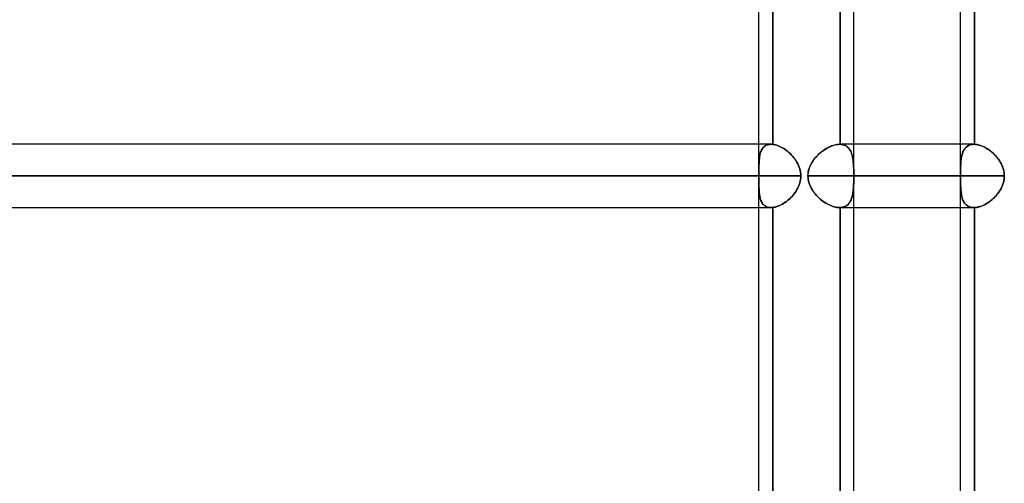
# Model space of a CAD drawing. Header units: millimetres. Extents: x -215 to 215, y -97 to 82.
# Tile 67 of 73: x 101 to 126, y -24 to -13. Entities that reach past the tile are written whole.
import ezdxf

# ---------------------------------------------------------------- set-up
doc = ezdxf.new("R2010")
doc.units = ezdxf.units.MM
doc.layers.add('MAIN-1', color=7, linetype='Continuous')
doc.layers.add('MAIN-2', color=7, linetype='Continuous')

msp = doc.modelspace()

# ---------------------------------------------------------------- linework, layer by layer
at = {"layer": 'MAIN-1'}
for p, q in [((121.951, -25.211), (121.951, -1.783)), ((119.574, -15.619), (119.574, -8.404)), ((119.922, -8.401), (119.922, -15.621)), ((124.617, -15.619), (124.617, -8.404)), ((124.965, -8.404), (124.965, -15.619)), ((119.877, -15.619), (-119.877, -15.619)), ((119.877, -15.619), (119.883, -15.619)), ((119.883, -15.619), (119.89, -15.619)), ((119.89, -15.619), (119.896, -15.619)), ((119.896, -15.619), (119.902, -15.62)), ((119.902, -15.62), (119.909, -15.62)), ((119.909, -15.62), (119.915, -15.621)), ((119.915, -15.621), (119.922, -15.621)), ((119.922, -15.621), (119.954, -15.626)), ((119.954, -15.626), (119.987, -15.634)), ((119.987, -15.634), (120.02, -15.643)), ((120.02, -15.643), (120.054, -15.656)), ((120.054, -15.656), (120.089, -15.67)), ((120.089, -15.67), (120.124, -15.687)), ((120.124, -15.687), (120.159, -15.706)), ((120.159, -15.706), (120.194, -15.727)), ((120.194, -15.727), (120.228, -15.75)), ((120.228, -15.75), (120.262, -15.774)), ((124.954, -15.619), (121.951, -15.619)), ((124.954, -15.619), (124.955, -15.619)), ((124.955, -15.619), (124.957, -15.619)), ((124.957, -15.619), (124.959, -15.619)), ((124.959, -15.619), (124.96, -15.619)), ((124.96, -15.619), (124.962, -15.619)), ((124.962, -15.619), (124.964, -15.619)), ((124.964, -15.619), (124.965, -15.619)), ((124.965, -15.619), (124.994, -15.621)), ((124.994, -15.621), (125.024, -15.625)), ((125.024, -15.625), (125.055, -15.631)), ((125.055, -15.631), (125.086, -15.639)), ((125.086, -15.639), (125.118, -15.649)), ((125.118, -15.649), (125.15, -15.66)), ((125.15, -15.66), (125.182, -15.674)), ((125.182, -15.674), (125.215, -15.69)), ((125.215, -15.69), (125.247, -15.707)), ((125.247, -15.707), (125.279, -15.726)), ((125.279, -15.726), (125.311, -15.747)), ((125.311, -15.747), (125.343, -15.769)), ((120.262, -15.774), (120.296, -15.801)), ((120.296, -15.801), (120.328, -15.829)), ((120.328, -15.829), (120.36, -15.859)), ((120.36, -15.859), (120.391, -15.89)), ((120.391, -15.89), (120.421, -15.923)), ((120.421, -15.923), (120.449, -15.958)), ((120.449, -15.958), (120.476, -15.993)), ((120.476, -15.993), (120.501, -16.03)), ((125.343, -15.769), (125.374, -15.792)), ((125.374, -15.792), (125.404, -15.817)), ((125.404, -15.817), (125.434, -15.844)), ((125.434, -15.844), (125.463, -15.872)), ((125.463, -15.872), (125.491, -15.9)), ((125.491, -15.9), (125.518, -15.931)), ((125.518, -15.931), (125.543, -15.962)), ((125.543, -15.962), (125.568, -15.994)), ((125.568, -15.994), (125.591, -16.028)), ((120.501, -16.03), (120.524, -16.069)), ((120.524, -16.069), (120.546, -16.108)), ((120.546, -16.108), (120.565, -16.149)), ((120.565, -16.149), (120.581, -16.191)), ((120.581, -16.191), (120.595, -16.234)), ((120.595, -16.234), (120.606, -16.278)), ((125.591, -16.028), (125.612, -16.063)), ((125.612, -16.063), (125.632, -16.098)), ((125.632, -16.098), (125.65, -16.135)), ((125.65, -16.135), (125.666, -16.172)), ((125.666, -16.172), (125.68, -16.211)), ((125.68, -16.211), (125.692, -16.25)), ((125.692, -16.25), (125.701, -16.29)), ((-120.621, -16.411), (120.621, -16.411)), ((120.606, -16.278), (120.615, -16.322)), ((120.615, -16.5), (120.607, -16.544)), ((120.615, -16.322), (120.619, -16.367)), ((120.619, -16.455), (120.615, -16.5)), ((120.619, -16.367), (120.621, -16.411)), ((120.621, -16.411), (120.619, -16.455)), ((121.951, -16.411), (125.713, -16.411)), ((125.706, -16.503), (125.697, -16.549)), ((125.701, -16.29), (125.707, -16.33)), ((125.711, -16.457), (125.706, -16.503)), ((125.707, -16.33), (125.711, -16.371)), ((125.711, -16.371), (125.713, -16.411)), ((125.713, -16.411), (125.711, -16.457)), ((120.547, -16.712), (120.526, -16.751)), ((120.566, -16.671), (120.547, -16.712)), ((120.582, -16.63), (120.566, -16.671)), ((120.596, -16.587), (120.582, -16.63)), ((120.607, -16.544), (120.596, -16.587)), ((125.633, -16.723), (125.61, -16.764)), ((125.653, -16.681), (125.633, -16.723)), ((125.671, -16.638), (125.653, -16.681)), ((125.685, -16.594), (125.671, -16.638)), ((125.697, -16.549), (125.685, -16.594)), ((120.33, -16.992), (120.298, -17.02)), ((120.362, -16.962), (120.33, -16.992)), ((120.393, -16.93), (120.362, -16.962)), ((120.423, -16.897), (120.393, -16.93)), ((120.451, -16.863), (120.423, -16.897)), ((120.478, -16.827), (120.451, -16.863)), ((120.503, -16.79), (120.478, -16.827)), ((120.526, -16.751), (120.503, -16.79)), ((125.434, -16.978), (125.4, -17.009)), ((125.467, -16.947), (125.434, -16.978)), ((125.499, -16.913), (125.467, -16.947)), ((125.529, -16.878), (125.499, -16.913)), ((125.558, -16.841), (125.529, -16.878)), ((125.585, -16.803), (125.558, -16.841)), ((125.61, -16.764), (125.585, -16.803)), ((-119.877, -17.204), (119.877, -17.204)), ((119.574, -24.419), (119.574, -17.204)), ((119.884, -17.204), (119.877, -17.204)), ((119.891, -17.203), (119.884, -17.204)), ((119.899, -17.203), (119.891, -17.203)), ((119.906, -17.203), (119.899, -17.203)), ((119.914, -17.202), (119.906, -17.203)), ((119.922, -17.201), (119.914, -17.202)), ((119.954, -17.196), (119.922, -17.201)), ((119.922, -17.201), (119.922, -24.421)), ((119.987, -17.189), (119.954, -17.196)), ((120.021, -17.179), (119.987, -17.189)), ((120.056, -17.166), (120.021, -17.179)), ((120.09, -17.152), (120.056, -17.166)), ((120.126, -17.135), (120.09, -17.152)), ((120.161, -17.116), (120.126, -17.135)), ((120.196, -17.095), (120.161, -17.116)), ((120.23, -17.071), (120.196, -17.095)), ((120.264, -17.047), (120.23, -17.071)), ((120.298, -17.02), (120.264, -17.047)), ((121.951, -17.204), (124.954, -17.204)), ((124.617, -24.419), (124.617, -17.204)), ((124.956, -17.204), (124.954, -17.204)), ((124.957, -17.204), (124.956, -17.204)), ((124.959, -17.204), (124.957, -17.204)), ((124.961, -17.204), (124.959, -17.204)), ((124.963, -17.204), (124.961, -17.204)), ((124.965, -17.204), (124.963, -17.204)), ((124.999, -17.201), (124.965, -17.204)), ((124.965, -17.204), (124.965, -24.419)), ((125.034, -17.196), (124.999, -17.201)), ((125.07, -17.188), (125.034, -17.196)), ((125.106, -17.178), (125.07, -17.188)), ((125.143, -17.165), (125.106, -17.178)), ((125.181, -17.149), (125.143, -17.165)), ((125.218, -17.131), (125.181, -17.149)), ((125.255, -17.111), (125.218, -17.131)), ((125.292, -17.088), (125.255, -17.111)), ((125.329, -17.064), (125.292, -17.088)), ((125.365, -17.037), (125.329, -17.064)), ((125.4, -17.009), (125.365, -17.037))]:
    msp.add_line(p, q, dxfattribs=at)
at = {"layer": 'MAIN-2'}
for p, q in [((119.922, -15.621), (119.922, -8.401)), ((121.603, -15.619), (121.603, -8.404)), ((121.603, -8.404), (121.603, -15.619)), ((124.965, -15.619), (124.965, -8.404)), ((119.574, -16.3), (119.574, -15.619)), ((119.628, -15.789), (119.641, -15.761)), ((119.647, -15.75), (119.635, -15.773)), ((119.641, -15.761), (119.655, -15.735)), ((119.66, -15.728), (119.647, -15.75)), ((119.655, -15.735), (119.672, -15.712)), ((119.675, -15.708), (119.66, -15.728)), ((119.672, -15.712), (119.691, -15.691)), ((119.692, -15.69), (119.675, -15.708)), ((119.691, -15.691), (119.711, -15.672)), ((119.709, -15.674), (119.692, -15.69)), ((119.729, -15.66), (119.709, -15.674)), ((119.711, -15.672), (119.734, -15.656)), ((119.75, -15.647), (119.729, -15.66)), ((119.734, -15.656), (119.759, -15.643)), ((119.773, -15.637), (119.75, -15.647)), ((119.759, -15.643), (119.786, -15.633)), ((119.797, -15.629), (119.773, -15.637)), ((119.786, -15.633), (119.814, -15.625)), ((119.822, -15.623), (119.797, -15.629)), ((119.814, -15.625), (119.845, -15.62)), ((119.849, -15.62), (119.822, -15.623)), ((119.845, -15.62), (119.877, -15.619)), ((119.877, -15.619), (119.849, -15.62)), ((119.883, -15.619), (119.877, -15.619)), ((119.89, -15.619), (119.883, -15.619)), ((119.896, -15.619), (119.89, -15.619)), ((119.902, -15.62), (119.896, -15.619)), ((119.909, -15.62), (119.902, -15.62)), ((119.915, -15.621), (119.909, -15.62)), ((119.922, -15.621), (119.915, -15.621)), ((119.954, -15.626), (119.922, -15.621)), ((119.987, -15.634), (119.954, -15.626)), ((120.021, -15.644), (119.987, -15.634)), ((120.056, -15.656), (120.021, -15.644)), ((120.09, -15.671), (120.056, -15.656)), ((120.125, -15.688), (120.09, -15.671)), ((120.16, -15.707), (120.125, -15.688)), ((120.195, -15.728), (120.16, -15.707)), ((120.23, -15.751), (120.195, -15.728)), ((120.264, -15.775), (120.23, -15.751)), ((121.173, -15.781), (121.211, -15.754)), ((121.22, -15.748), (121.187, -15.771)), ((121.211, -15.754), (121.249, -15.73)), ((121.255, -15.727), (121.22, -15.748)), ((121.249, -15.73), (121.288, -15.708)), ((121.289, -15.707), (121.255, -15.727)), ((121.288, -15.708), (121.327, -15.688)), ((121.324, -15.689), (121.289, -15.707)), ((121.358, -15.673), (121.324, -15.689)), ((121.327, -15.688), (121.366, -15.67)), ((121.393, -15.659), (121.358, -15.673)), ((121.366, -15.67), (121.405, -15.655)), ((121.428, -15.647), (121.393, -15.659)), ((121.405, -15.655), (121.444, -15.642)), ((121.462, -15.637), (121.428, -15.647)), ((121.444, -15.642), (121.482, -15.632)), ((121.495, -15.629), (121.462, -15.637)), ((121.482, -15.632), (121.52, -15.625)), ((121.528, -15.623), (121.495, -15.629)), ((121.52, -15.625), (121.556, -15.62)), ((121.56, -15.62), (121.528, -15.623)), ((121.556, -15.62), (121.591, -15.619)), ((121.591, -15.619), (121.56, -15.62)), ((121.593, -15.619), (121.591, -15.619)), ((121.591, -15.619), (121.593, -15.619)), ((121.951, -15.619), (121.591, -15.619)), ((121.595, -15.619), (121.593, -15.619)), ((121.593, -15.619), (121.595, -15.619)), ((121.596, -15.619), (121.595, -15.619)), ((121.595, -15.619), (121.596, -15.619)), ((121.598, -15.619), (121.596, -15.619)), ((121.596, -15.619), (121.598, -15.619)), ((121.6, -15.619), (121.598, -15.619)), ((121.598, -15.619), (121.6, -15.619)), ((121.601, -15.619), (121.6, -15.619)), ((121.6, -15.619), (121.601, -15.619)), ((121.603, -15.619), (121.601, -15.619)), ((121.601, -15.619), (121.603, -15.619)), ((121.603, -15.619), (121.631, -15.621)), ((121.635, -15.621), (121.603, -15.619)), ((121.631, -15.621), (121.658, -15.625)), ((121.666, -15.626), (121.635, -15.621)), ((121.658, -15.625), (121.684, -15.631)), ((121.696, -15.634), (121.666, -15.626)), ((121.684, -15.631), (121.708, -15.639)), ((121.723, -15.645), (121.696, -15.634)), ((121.708, -15.639), (121.732, -15.649)), ((121.749, -15.658), (121.723, -15.645)), ((121.732, -15.649), (121.754, -15.66)), ((121.773, -15.673), (121.749, -15.658)), ((121.754, -15.66), (121.774, -15.674)), ((121.795, -15.691), (121.773, -15.673)), ((121.774, -15.674), (121.794, -15.69)), ((121.794, -15.69), (121.812, -15.707)), ((121.816, -15.712), (121.795, -15.691)), ((121.812, -15.707), (121.828, -15.726)), ((121.834, -15.734), (121.816, -15.712)), ((121.828, -15.726), (121.843, -15.747)), ((121.851, -15.758), (121.834, -15.734)), ((121.843, -15.747), (121.857, -15.769)), ((121.866, -15.785), (121.851, -15.758)), ((124.617, -17.204), (124.617, -15.619)), ((124.69, -15.781), (124.705, -15.754)), ((124.709, -15.748), (124.695, -15.771)), ((124.705, -15.754), (124.721, -15.73)), ((124.724, -15.727), (124.709, -15.748)), ((124.721, -15.73), (124.74, -15.708)), ((124.74, -15.707), (124.724, -15.727)), ((124.74, -15.708), (124.76, -15.688)), ((124.758, -15.689), (124.74, -15.707)), ((124.777, -15.673), (124.758, -15.689)), ((124.76, -15.688), (124.782, -15.67)), ((124.798, -15.659), (124.777, -15.673)), ((124.782, -15.67), (124.806, -15.655)), ((124.821, -15.647), (124.798, -15.659)), ((124.806, -15.655), (124.832, -15.642)), ((124.845, -15.637), (124.821, -15.647)), ((124.832, -15.642), (124.86, -15.632)), ((124.87, -15.629), (124.845, -15.637)), ((124.86, -15.632), (124.889, -15.625)), ((124.896, -15.623), (124.87, -15.629)), ((124.889, -15.625), (124.921, -15.62)), ((124.924, -15.62), (124.896, -15.623)), ((124.921, -15.62), (124.954, -15.619)), ((124.954, -15.619), (124.924, -15.62)), ((124.955, -15.619), (124.954, -15.619)), ((124.957, -15.619), (124.955, -15.619)), ((124.959, -15.619), (124.957, -15.619)), ((124.96, -15.619), (124.959, -15.619)), ((124.962, -15.619), (124.96, -15.619)), ((124.964, -15.619), (124.962, -15.619)), ((124.965, -15.619), (124.964, -15.619)), ((124.999, -15.621), (124.965, -15.619)), ((125.034, -15.626), (124.999, -15.621)), ((125.07, -15.634), (125.034, -15.626)), ((125.106, -15.645), (125.07, -15.634)), ((125.143, -15.658), (125.106, -15.645)), ((125.18, -15.673), (125.143, -15.658)), ((125.218, -15.691), (125.18, -15.673)), ((125.255, -15.712), (125.218, -15.691)), ((125.292, -15.734), (125.255, -15.712)), ((125.328, -15.758), (125.292, -15.734)), ((125.364, -15.785), (125.328, -15.758)), ((119.579, -16.032), (119.583, -15.992)), ((119.581, -16.005), (119.579, -16.038)), ((119.585, -15.972), (119.581, -16.005)), ((119.583, -15.992), (119.587, -15.954)), ((119.589, -15.941), (119.585, -15.972)), ((119.587, -15.954), (119.592, -15.917)), ((119.594, -15.91), (119.589, -15.941)), ((119.592, -15.917), (119.599, -15.883)), ((119.599, -15.88), (119.594, -15.91)), ((119.599, -15.883), (119.607, -15.849)), ((119.606, -15.852), (119.599, -15.88)), ((119.614, -15.824), (119.606, -15.852)), ((119.607, -15.849), (119.617, -15.818)), ((119.624, -15.798), (119.614, -15.824)), ((119.617, -15.818), (119.628, -15.789)), ((119.635, -15.773), (119.624, -15.798)), ((120.297, -15.802), (120.264, -15.775)), ((120.33, -15.83), (120.297, -15.802)), ((120.362, -15.86), (120.33, -15.83)), ((120.392, -15.892), (120.362, -15.86)), ((120.422, -15.924), (120.392, -15.892)), ((120.45, -15.959), (120.422, -15.924)), ((120.477, -15.995), (120.45, -15.959)), ((120.502, -16.032), (120.477, -15.995)), ((120.95, -16), (120.927, -16.033)), ((120.94, -16.014), (120.969, -15.976)), ((120.975, -15.968), (120.95, -16)), ((120.969, -15.976), (121, -15.939)), ((121.002, -15.937), (120.975, -15.968)), ((121, -15.939), (121.032, -15.904)), ((121.03, -15.906), (121.002, -15.937)), ((121.059, -15.877), (121.03, -15.906)), ((121.032, -15.904), (121.066, -15.871)), ((121.09, -15.849), (121.059, -15.877)), ((121.066, -15.871), (121.1, -15.839)), ((121.121, -15.822), (121.09, -15.849)), ((121.1, -15.839), (121.136, -15.809)), ((121.153, -15.796), (121.121, -15.822)), ((121.136, -15.809), (121.173, -15.781)), ((121.187, -15.771), (121.153, -15.796)), ((121.857, -15.769), (121.87, -15.792)), ((121.879, -15.813), (121.866, -15.785)), ((121.87, -15.792), (121.881, -15.817)), ((121.891, -15.843), (121.879, -15.813)), ((121.881, -15.817), (121.891, -15.844)), ((121.902, -15.875), (121.891, -15.843)), ((121.891, -15.844), (121.9, -15.872)), ((121.9, -15.872), (121.909, -15.9)), ((121.911, -15.908), (121.902, -15.875)), ((121.909, -15.9), (121.916, -15.931)), ((121.918, -15.944), (121.911, -15.908)), ((121.916, -15.931), (121.922, -15.962)), ((121.925, -15.98), (121.918, -15.944)), ((121.922, -15.962), (121.927, -15.994)), ((121.93, -16.018), (121.925, -15.98)), ((121.927, -15.994), (121.931, -16.028)), ((124.632, -16), (124.628, -16.033)), ((124.63, -16.014), (124.635, -15.976)), ((124.636, -15.968), (124.632, -16)), ((124.635, -15.976), (124.641, -15.939)), ((124.641, -15.937), (124.636, -15.968)), ((124.641, -15.939), (124.648, -15.904)), ((124.648, -15.906), (124.641, -15.937)), ((124.648, -15.904), (124.656, -15.871)), ((124.655, -15.877), (124.648, -15.906)), ((124.663, -15.849), (124.655, -15.877)), ((124.656, -15.871), (124.666, -15.839)), ((124.672, -15.822), (124.663, -15.849)), ((124.666, -15.839), (124.677, -15.809)), ((124.683, -15.796), (124.672, -15.822)), ((124.677, -15.809), (124.69, -15.781)), ((124.695, -15.771), (124.683, -15.796)), ((125.399, -15.813), (125.364, -15.785)), ((125.433, -15.843), (125.399, -15.813)), ((125.466, -15.875), (125.433, -15.843)), ((125.498, -15.908), (125.466, -15.875)), ((125.528, -15.944), (125.498, -15.908)), ((125.557, -15.98), (125.528, -15.944)), ((125.584, -16.018), (125.557, -15.98)), ((119.574, -16.16), (119.575, -16.116)), ((119.575, -16.144), (119.574, -16.182)), ((119.574, -16.205), (119.574, -16.16)), ((119.574, -16.182), (119.574, -16.22)), ((119.574, -16.251), (119.574, -16.205)), ((119.574, -16.22), (119.574, -16.259)), ((119.574, -16.298), (119.574, -16.251)), ((119.575, -16.116), (119.577, -16.073)), ((119.576, -16.108), (119.575, -16.144)), ((119.577, -16.072), (119.576, -16.108)), ((119.577, -16.073), (119.579, -16.032)), ((119.579, -16.038), (119.577, -16.072)), ((120.525, -16.07), (120.502, -16.032)), ((120.546, -16.11), (120.525, -16.07)), ((120.565, -16.15), (120.546, -16.11)), ((120.582, -16.192), (120.565, -16.15)), ((120.595, -16.234), (120.582, -16.192)), ((120.606, -16.278), (120.595, -16.234)), ((120.822, -16.252), (120.813, -16.292)), ((120.818, -16.27), (120.831, -16.225)), ((120.834, -16.213), (120.822, -16.252)), ((120.831, -16.225), (120.847, -16.18)), ((120.849, -16.176), (120.834, -16.213)), ((120.847, -16.18), (120.866, -16.137)), ((120.866, -16.139), (120.849, -16.176)), ((120.866, -16.137), (120.888, -16.095)), ((120.884, -16.102), (120.866, -16.139)), ((120.905, -16.067), (120.884, -16.102)), ((120.888, -16.095), (120.913, -16.054)), ((120.927, -16.033), (120.905, -16.067)), ((120.913, -16.054), (120.94, -16.014)), ((121.935, -16.058), (121.93, -16.018)), ((121.931, -16.028), (121.935, -16.063)), ((121.938, -16.098), (121.935, -16.058)), ((121.935, -16.063), (121.938, -16.098)), ((121.938, -16.098), (121.941, -16.135)), ((121.941, -16.14), (121.938, -16.098)), ((121.941, -16.135), (121.943, -16.172)), ((121.943, -16.183), (121.941, -16.14)), ((121.943, -16.172), (121.944, -16.211)), ((121.945, -16.228), (121.943, -16.183)), ((121.944, -16.211), (121.946, -16.25)), ((121.946, -16.273), (121.945, -16.228)), ((121.946, -16.25), (121.946, -16.29)), ((124.618, -16.27), (124.619, -16.225)), ((124.619, -16.252), (124.618, -16.292)), ((124.62, -16.176), (124.619, -16.213)), ((124.619, -16.225), (124.62, -16.18)), ((124.619, -16.213), (124.619, -16.252)), ((124.62, -16.18), (124.622, -16.137)), ((124.622, -16.139), (124.62, -16.176)), ((124.622, -16.137), (124.624, -16.095)), ((124.623, -16.102), (124.622, -16.139)), ((124.626, -16.067), (124.623, -16.102)), ((124.624, -16.095), (124.627, -16.054)), ((124.628, -16.033), (124.626, -16.067)), ((124.627, -16.054), (124.63, -16.014)), ((125.609, -16.058), (125.584, -16.018)), ((125.632, -16.098), (125.609, -16.058)), ((125.652, -16.14), (125.632, -16.098)), ((125.67, -16.183), (125.652, -16.14)), ((125.685, -16.228), (125.67, -16.183)), ((125.697, -16.273), (125.685, -16.228)), ((120.621, -16.411), (-120.621, -16.411)), ((119.574, -16.411), (-119.574, -16.411)), ((43.901, -16.411), (119.574, -16.411)), ((119.574, -16.259), (119.574, -16.299)), ((119.574, -16.317), (119.574, -16.298)), ((119.574, -16.299), (119.574, -16.318)), ((119.574, -16.336), (119.574, -16.317)), ((119.574, -16.318), (119.574, -16.336)), ((119.574, -16.354), (119.574, -16.336)), ((119.574, -16.336), (119.574, -16.355)), ((119.574, -16.373), (119.574, -16.354)), ((119.574, -16.355), (119.574, -16.374)), ((119.574, -16.392), (119.574, -16.373)), ((119.574, -16.374), (119.574, -16.392)), ((119.574, -16.411), (119.574, -16.392)), ((119.574, -16.392), (119.574, -16.411)), ((119.574, -16.43), (119.574, -16.411)), ((119.574, -16.411), (119.574, -16.43)), ((119.574, -16.449), (119.574, -16.43)), ((119.574, -16.43), (119.574, -16.449)), ((119.574, -16.468), (119.574, -16.449)), ((119.574, -16.449), (119.574, -16.468)), ((119.574, -16.487), (119.574, -16.468)), ((119.574, -16.468), (119.574, -16.487)), ((119.574, -16.505), (119.574, -16.487)), ((119.574, -16.487), (119.574, -16.506)), ((120.614, -16.322), (120.606, -16.278)), ((120.607, -16.544), (120.615, -16.5)), ((120.619, -16.367), (120.614, -16.322)), ((120.615, -16.5), (120.619, -16.456)), ((120.621, -16.411), (120.619, -16.367)), ((120.619, -16.456), (120.621, -16.411)), ((120.8, -16.411), (120.802, -16.364)), ((120.801, -16.371), (120.8, -16.411)), ((120.8, -16.411), (120.802, -16.453)), ((124.618, -16.411), (120.8, -16.411)), ((120.8, -16.411), (124.618, -16.411)), ((120.802, -16.453), (120.8, -16.411)), ((120.806, -16.331), (120.801, -16.371)), ((120.802, -16.364), (120.808, -16.317)), ((120.802, -16.453), (120.806, -16.494)), ((120.806, -16.495), (120.802, -16.453)), ((120.813, -16.292), (120.806, -16.331)), ((120.806, -16.494), (120.814, -16.535)), ((120.814, -16.536), (120.806, -16.495)), ((120.808, -16.317), (120.818, -16.27)), ((121.947, -16.318), (121.946, -16.273)), ((121.946, -16.29), (121.947, -16.33)), ((121.946, -16.532), (121.947, -16.492)), ((121.947, -16.503), (121.946, -16.549)), ((121.947, -16.365), (121.947, -16.318)), ((121.947, -16.33), (121.947, -16.371)), ((121.947, -16.411), (121.947, -16.365)), ((121.947, -16.371), (121.947, -16.411)), ((121.947, -16.452), (121.947, -16.411)), ((121.947, -16.411), (121.947, -16.457)), ((125.713, -16.411), (121.947, -16.411)), ((121.947, -16.492), (121.947, -16.452)), ((121.947, -16.457), (121.947, -16.503)), ((124.618, -16.317), (124.618, -16.27)), ((124.618, -16.292), (124.618, -16.331)), ((124.618, -16.364), (124.618, -16.317)), ((124.618, -16.331), (124.618, -16.371)), ((124.618, -16.411), (124.618, -16.364)), ((124.618, -16.371), (124.618, -16.411)), ((124.618, -16.453), (124.618, -16.411)), ((124.618, -16.411), (124.618, -16.453)), ((124.618, -16.495), (124.618, -16.453)), ((124.618, -16.453), (124.618, -16.494)), ((124.618, -16.494), (124.618, -16.535)), ((124.618, -16.536), (124.618, -16.495)), ((125.706, -16.318), (125.697, -16.273)), ((125.701, -16.532), (125.708, -16.492)), ((125.711, -16.365), (125.706, -16.318)), ((125.708, -16.492), (125.711, -16.452)), ((125.713, -16.411), (125.711, -16.365)), ((125.711, -16.452), (125.713, -16.411)), ((119.574, -16.524), (119.574, -16.505)), ((119.574, -16.506), (119.574, -16.524)), ((119.574, -17.204), (119.574, -16.523)), ((119.574, -16.567), (119.574, -16.524)), ((119.574, -16.524), (119.574, -16.561)), ((119.574, -16.561), (119.574, -16.598)), ((119.574, -16.609), (119.574, -16.567)), ((119.574, -16.598), (119.574, -16.633)), ((119.574, -16.65), (119.574, -16.609)), ((119.574, -16.633), (119.575, -16.668)), ((119.575, -16.691), (119.574, -16.65)), ((119.575, -16.668), (119.575, -16.702)), ((119.576, -16.73), (119.575, -16.691)), ((119.575, -16.702), (119.576, -16.735)), ((119.578, -16.768), (119.576, -16.73)), ((119.576, -16.735), (119.578, -16.768)), ((120.525, -16.753), (120.546, -16.713)), ((120.546, -16.713), (120.565, -16.672)), ((120.565, -16.672), (120.582, -16.63)), ((120.582, -16.63), (120.596, -16.587)), ((120.596, -16.587), (120.607, -16.544)), ((120.814, -16.535), (120.824, -16.576)), ((120.824, -16.576), (120.814, -16.536)), ((120.824, -16.576), (120.837, -16.615)), ((120.837, -16.617), (120.824, -16.576)), ((120.837, -16.615), (120.852, -16.654)), ((120.853, -16.656), (120.837, -16.617)), ((120.852, -16.654), (120.87, -16.692)), ((120.871, -16.694), (120.853, -16.656)), ((120.87, -16.692), (120.889, -16.729)), ((120.891, -16.731), (120.871, -16.694)), ((120.889, -16.729), (120.911, -16.765)), ((120.912, -16.768), (120.891, -16.731)), ((121.935, -16.759), (121.938, -16.723)), ((121.938, -16.723), (121.935, -16.764)), ((121.941, -16.681), (121.938, -16.723)), ((121.938, -16.723), (121.941, -16.686)), ((121.943, -16.638), (121.941, -16.681)), ((121.941, -16.686), (121.943, -16.649)), ((121.945, -16.594), (121.943, -16.638)), ((121.943, -16.649), (121.944, -16.61)), ((121.944, -16.61), (121.946, -16.571)), ((121.946, -16.549), (121.945, -16.594)), ((121.946, -16.571), (121.946, -16.532)), ((124.618, -16.535), (124.619, -16.576)), ((124.619, -16.576), (124.618, -16.536)), ((124.619, -16.617), (124.619, -16.576)), ((124.619, -16.576), (124.619, -16.615)), ((124.619, -16.615), (124.62, -16.654)), ((124.62, -16.656), (124.619, -16.617)), ((124.62, -16.654), (124.622, -16.692)), ((124.622, -16.694), (124.62, -16.656)), ((124.622, -16.692), (124.624, -16.729)), ((124.624, -16.731), (124.622, -16.694)), ((124.624, -16.729), (124.626, -16.765)), ((124.627, -16.768), (124.624, -16.731)), ((125.613, -16.759), (125.633, -16.723)), ((125.633, -16.723), (125.651, -16.686)), ((125.651, -16.686), (125.666, -16.649)), ((125.666, -16.649), (125.68, -16.61)), ((125.68, -16.61), (125.692, -16.571)), ((125.692, -16.571), (125.701, -16.532)), ((119.58, -16.804), (119.578, -16.768)), ((119.578, -16.768), (119.58, -16.8)), ((119.58, -16.8), (119.583, -16.831)), ((119.584, -16.84), (119.58, -16.804)), ((119.583, -16.831), (119.586, -16.862)), ((119.588, -16.874), (119.584, -16.84)), ((119.586, -16.862), (119.59, -16.891)), ((119.593, -16.907), (119.588, -16.874)), ((119.59, -16.891), (119.595, -16.92)), ((119.599, -16.939), (119.593, -16.907)), ((119.595, -16.92), (119.601, -16.948)), ((119.606, -16.97), (119.599, -16.939)), ((119.601, -16.948), (119.607, -16.974)), ((119.615, -16.999), (119.606, -16.97)), ((119.607, -16.974), (119.615, -17)), ((120.297, -17.021), (120.329, -16.993)), ((120.329, -16.993), (120.361, -16.963)), ((120.361, -16.963), (120.392, -16.931)), ((120.392, -16.931), (120.422, -16.898)), ((120.422, -16.898), (120.45, -16.864)), ((120.45, -16.864), (120.477, -16.828)), ((120.477, -16.828), (120.502, -16.791)), ((120.502, -16.791), (120.525, -16.753)), ((120.911, -16.765), (120.934, -16.8)), ((120.936, -16.803), (120.912, -16.768)), ((120.934, -16.8), (120.959, -16.834)), ((120.961, -16.836), (120.936, -16.803)), ((120.959, -16.834), (120.986, -16.868)), ((120.988, -16.869), (120.961, -16.836)), ((120.986, -16.868), (121.015, -16.9)), ((121.016, -16.901), (120.988, -16.869)), ((121.015, -16.9), (121.045, -16.931)), ((121.045, -16.932), (121.016, -16.901)), ((121.045, -16.931), (121.076, -16.961)), ((121.076, -16.961), (121.045, -16.932)), ((121.076, -16.961), (121.108, -16.99)), ((121.108, -16.99), (121.076, -16.961)), ((121.108, -16.99), (121.141, -17.017)), ((121.141, -17.017), (121.108, -16.99)), ((121.891, -16.978), (121.88, -17.009)), ((121.882, -17.004), (121.892, -16.978)), ((121.902, -16.947), (121.891, -16.978)), ((121.892, -16.978), (121.901, -16.95)), ((121.901, -16.95), (121.909, -16.921)), ((121.911, -16.913), (121.902, -16.947)), ((121.909, -16.921), (121.916, -16.891)), ((121.918, -16.878), (121.911, -16.913)), ((121.916, -16.891), (121.922, -16.859)), ((121.925, -16.841), (121.918, -16.878)), ((121.922, -16.859), (121.927, -16.827)), ((121.93, -16.803), (121.925, -16.841)), ((121.927, -16.827), (121.932, -16.793)), ((121.935, -16.764), (121.93, -16.803)), ((121.932, -16.793), (121.935, -16.759)), ((124.626, -16.765), (124.63, -16.8)), ((124.63, -16.803), (124.627, -16.768)), ((124.63, -16.8), (124.633, -16.834)), ((124.634, -16.836), (124.63, -16.803)), ((124.633, -16.834), (124.638, -16.868)), ((124.639, -16.869), (124.634, -16.836)), ((124.638, -16.868), (124.644, -16.9)), ((124.644, -16.901), (124.639, -16.869)), ((124.644, -16.9), (124.651, -16.931)), ((124.651, -16.932), (124.644, -16.901)), ((124.651, -16.931), (124.659, -16.961)), ((124.659, -16.961), (124.651, -16.932)), ((124.668, -16.99), (124.659, -16.961)), ((124.659, -16.961), (124.668, -16.99)), ((124.679, -17.017), (124.668, -16.99)), ((124.668, -16.99), (124.679, -17.017)), ((125.405, -17.004), (125.435, -16.978)), ((125.435, -16.978), (125.464, -16.95)), ((125.464, -16.95), (125.492, -16.921)), ((125.492, -16.921), (125.519, -16.891)), ((125.519, -16.891), (125.544, -16.859)), ((125.544, -16.859), (125.568, -16.827)), ((125.568, -16.827), (125.591, -16.793)), ((125.591, -16.793), (125.613, -16.759)), ((119.625, -17.027), (119.615, -16.999)), ((119.615, -17), (119.624, -17.024)), ((119.624, -17.024), (119.634, -17.047)), ((119.637, -17.054), (119.625, -17.027)), ((119.634, -17.047), (119.645, -17.069)), ((119.65, -17.078), (119.637, -17.054)), ((119.645, -17.069), (119.657, -17.09)), ((119.665, -17.101), (119.65, -17.078)), ((119.657, -17.09), (119.671, -17.108)), ((119.682, -17.122), (119.665, -17.101)), ((119.671, -17.108), (119.685, -17.126)), ((119.7, -17.14), (119.682, -17.122)), ((119.685, -17.126), (119.702, -17.142)), ((119.72, -17.157), (119.7, -17.14)), ((119.702, -17.142), (119.719, -17.156)), ((119.719, -17.156), (119.738, -17.168)), ((119.742, -17.171), (119.72, -17.157)), ((119.738, -17.168), (119.758, -17.179)), ((119.766, -17.183), (119.742, -17.171)), ((119.758, -17.179), (119.779, -17.188)), ((119.791, -17.192), (119.766, -17.183)), ((119.779, -17.188), (119.802, -17.195)), ((119.818, -17.198), (119.791, -17.192)), ((119.802, -17.195), (119.826, -17.2)), ((119.847, -17.202), (119.818, -17.198)), ((119.826, -17.2), (119.851, -17.203)), ((119.877, -17.204), (119.847, -17.202)), ((119.851, -17.203), (119.877, -17.204)), ((119.877, -17.204), (119.884, -17.204)), ((119.884, -17.204), (119.892, -17.203)), ((119.892, -17.203), (119.899, -17.203)), ((119.899, -17.203), (119.907, -17.203)), ((119.907, -17.203), (119.914, -17.202)), ((119.914, -17.202), (119.922, -17.201)), ((119.922, -17.201), (119.954, -17.196)), ((119.922, -24.421), (119.922, -17.201)), ((119.954, -17.196), (119.987, -17.189)), ((119.987, -17.189), (120.021, -17.179)), ((120.021, -17.179), (120.055, -17.167)), ((120.055, -17.167), (120.09, -17.152)), ((120.09, -17.152), (120.125, -17.135)), ((120.125, -17.135), (120.16, -17.116)), ((120.16, -17.116), (120.194, -17.095)), ((120.194, -17.095), (120.229, -17.072)), ((120.229, -17.072), (120.263, -17.047)), ((120.263, -17.047), (120.297, -17.021)), ((121.141, -17.017), (121.175, -17.043)), ((121.175, -17.042), (121.141, -17.017)), ((121.209, -17.067), (121.175, -17.042)), ((121.175, -17.043), (121.21, -17.067)), ((121.244, -17.089), (121.209, -17.067)), ((121.21, -17.067), (121.245, -17.09)), ((121.28, -17.11), (121.244, -17.089)), ((121.245, -17.09), (121.28, -17.11)), ((121.28, -17.11), (121.316, -17.129)), ((121.315, -17.129), (121.28, -17.11)), ((121.351, -17.146), (121.315, -17.129)), ((121.316, -17.129), (121.352, -17.146)), ((121.387, -17.161), (121.351, -17.146)), ((121.352, -17.146), (121.387, -17.161)), ((121.387, -17.161), (121.423, -17.174)), ((121.423, -17.174), (121.387, -17.161)), ((121.423, -17.174), (121.458, -17.184)), ((121.458, -17.185), (121.423, -17.174)), ((121.458, -17.184), (121.492, -17.193)), ((121.492, -17.193), (121.458, -17.185)), ((121.492, -17.193), (121.526, -17.199)), ((121.526, -17.199), (121.492, -17.193)), ((121.526, -17.199), (121.559, -17.203)), ((121.559, -17.203), (121.526, -17.199)), ((121.559, -17.203), (121.591, -17.204)), ((121.591, -17.204), (121.559, -17.203)), ((121.591, -17.204), (121.593, -17.204)), ((121.593, -17.204), (121.591, -17.204)), ((121.591, -17.204), (121.951, -17.204)), ((121.593, -17.204), (121.595, -17.204)), ((121.595, -17.204), (121.593, -17.204)), ((121.595, -17.204), (121.597, -17.204)), ((121.597, -17.204), (121.595, -17.204)), ((121.597, -17.204), (121.599, -17.204)), ((121.599, -17.204), (121.597, -17.204)), ((121.599, -17.204), (121.601, -17.204)), ((121.601, -17.204), (121.599, -17.204)), ((121.601, -17.204), (121.603, -17.204)), ((121.603, -17.204), (121.601, -17.204)), ((121.636, -17.201), (121.603, -17.204)), ((121.603, -17.204), (121.631, -17.202)), ((121.603, -24.419), (121.603, -17.204)), ((121.603, -17.204), (121.603, -24.419)), ((121.631, -17.202), (121.658, -17.198)), ((121.667, -17.196), (121.636, -17.201)), ((121.658, -17.198), (121.684, -17.192)), ((121.696, -17.188), (121.667, -17.196)), ((121.684, -17.192), (121.709, -17.184)), ((121.724, -17.178), (121.696, -17.188)), ((121.709, -17.184), (121.732, -17.174)), ((121.749, -17.165), (121.724, -17.178)), ((121.732, -17.174), (121.754, -17.162)), ((121.773, -17.149), (121.749, -17.165)), ((121.754, -17.162), (121.775, -17.148)), ((121.796, -17.131), (121.773, -17.149)), ((121.775, -17.148), (121.794, -17.132)), ((121.794, -17.132), (121.812, -17.115)), ((121.816, -17.111), (121.796, -17.131)), ((121.812, -17.115), (121.829, -17.096)), ((121.834, -17.088), (121.816, -17.111)), ((121.829, -17.096), (121.844, -17.075)), ((121.851, -17.064), (121.834, -17.088)), ((121.844, -17.075), (121.858, -17.053)), ((121.866, -17.037), (121.851, -17.064)), ((121.858, -17.053), (121.87, -17.029)), ((121.88, -17.009), (121.866, -17.037)), ((121.87, -17.029), (121.882, -17.004)), ((124.691, -17.042), (124.679, -17.017)), ((124.679, -17.017), (124.691, -17.043)), ((124.704, -17.067), (124.691, -17.042)), ((124.691, -17.043), (124.704, -17.067)), ((124.719, -17.089), (124.704, -17.067)), ((124.704, -17.067), (124.719, -17.09)), ((124.736, -17.11), (124.719, -17.089)), ((124.719, -17.09), (124.736, -17.11)), ((124.754, -17.129), (124.736, -17.11)), ((124.736, -17.11), (124.754, -17.129)), ((124.773, -17.146), (124.754, -17.129)), ((124.754, -17.129), (124.773, -17.146)), ((124.794, -17.161), (124.773, -17.146)), ((124.773, -17.146), (124.795, -17.161)), ((124.817, -17.174), (124.794, -17.161)), ((124.795, -17.161), (124.817, -17.174)), ((124.842, -17.185), (124.817, -17.174)), ((124.817, -17.174), (124.842, -17.184)), ((124.842, -17.184), (124.867, -17.193)), ((124.868, -17.193), (124.842, -17.185)), ((124.867, -17.193), (124.895, -17.199)), ((124.895, -17.199), (124.868, -17.193)), ((124.924, -17.203), (124.895, -17.199)), ((124.895, -17.199), (124.924, -17.203)), ((124.954, -17.204), (124.924, -17.203)), ((124.924, -17.203), (124.954, -17.204)), ((124.954, -17.204), (124.956, -17.204)), ((124.956, -17.204), (124.957, -17.204)), ((124.957, -17.204), (124.959, -17.204)), ((124.959, -17.204), (124.961, -17.204)), ((124.961, -17.204), (124.963, -17.204)), ((124.963, -17.204), (124.965, -17.204)), ((124.965, -17.204), (124.994, -17.202)), ((124.965, -24.419), (124.965, -17.204)), ((124.994, -17.202), (125.024, -17.198)), ((125.024, -17.198), (125.055, -17.192)), ((125.055, -17.192), (125.086, -17.184)), ((125.086, -17.184), (125.118, -17.174)), ((125.118, -17.174), (125.151, -17.162)), ((125.151, -17.162), (125.183, -17.148)), ((125.183, -17.148), (125.216, -17.132)), ((125.216, -17.132), (125.248, -17.115)), ((125.248, -17.115), (125.28, -17.096)), ((125.28, -17.096), (125.312, -17.075)), ((125.312, -17.075), (125.344, -17.053)), ((125.344, -17.053), (125.375, -17.029)), ((125.375, -17.029), (125.405, -17.004))]:
    msp.add_line(p, q, dxfattribs=at)

doc.saveas('drawing.dxf')
